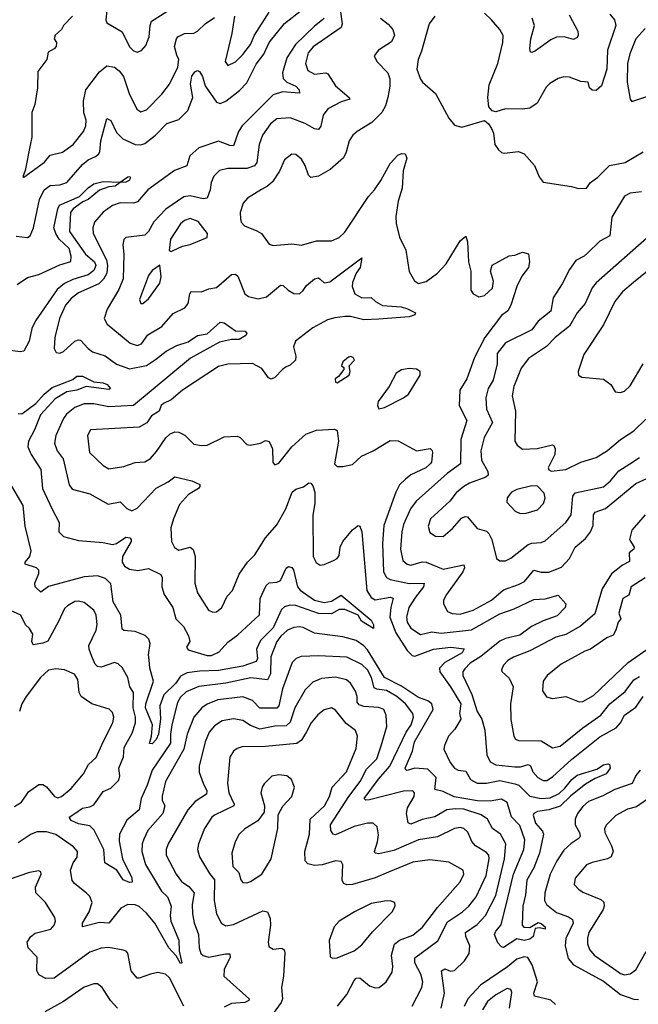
# Model space of a CAD drawing. Extents: x 1892934 to 2008621, y 567149 to 683290.
# Tile 63 of 256: x 1900333 to 1903609, y 625215 to 630426. Entities that reach past the tile are written whole.
import ezdxf

# ---------------------------------------------------------------- set-up
doc = ezdxf.new("R2010")
doc.units = 0

msp = doc.modelspace()

# ---------------------------------------------------------------- linework, layer by layer
at = {"layer": '0CON20XD'}
for points in [[(1900315, 629280), (1900375, 629273.3), (1900388.3, 629281.7), (1900406.7, 629325), (1900438, 629475), (1900463.6, 629526.4), (1900495, 629548.7), (1900545, 629552.8), (1900582.2, 629565), (1900665, 629660.4), (1900695, 629685.4), (1900735, 629701.9), (1900750, 629715), (1900757, 629727), (1900762.8, 629785), (1900795, 629903.3), (1900815, 629891.9), (1900845, 629829.4), (1900878.6, 629795), (1900945, 629766.2), (1900975, 629764.7), (1900995, 629771.6), (1901052.5, 629815), (1901112.8, 629877.2), (1901175, 629898.7), (1901223.6, 629945), (1901249.7, 630015), (1901237.8, 630085), (1901245, 630127.5), (1901260, 630150), (1901275, 630156.7), (1901285, 630151.4), (1901300.3, 630125), (1901315, 630075.5), (1901375, 629990), (1901395, 629982.3), (1901425, 629995.4), (1901497.9, 630052.1), (1901535, 630092.7), (1901585, 630190.4), (1901625.7, 630244.3), (1901655, 630306.2), (1901735, 630405.5), (1901825, 630476.5)], [(1902032.1, 630467.9), (1902040.3, 630405), (1902035.9, 630384.1), (1901886.6, 630283.4), (1901859.9, 630250.1), (1901845.9, 630195), (1901858.1, 630158.1), (1901895, 630137.1), (1901955, 630145.5), (1901965, 630140), (1902005, 630076.4), (1902077.5, 630015), (1902080.6, 630005), (1902035, 629990.8), (1901965, 629954.5), (1901939.4, 629920.6), (1901927.4, 629862.6), (1901915, 629844.6), (1901895, 629848.1), (1901845, 629876.7), (1901766.1, 629906.1), (1901695, 629902.2), (1901660.9, 629875), (1901618.5, 629815), (1901602, 629765), (1901588.7, 629671.3), (1901577, 629653), (1901535, 629639.4), (1901435, 629639.6), (1901391.1, 629628.9), (1901361.1, 629598.9), (1901346.2, 629565), (1901342.4, 629525), (1901325, 629480.9), (1901305, 629478.6), (1901235, 629494.2), (1901201.8, 629488.2), (1901106.5, 629423.5), (1901044, 629356), (1901014.6, 629305), (1900995, 629286.2), (1900895.8, 629274.2), (1900885, 629262.5), (1900879.2, 629235), (1900885.4, 629185), (1900881.7, 629055), (1900858.6, 628998.6), (1900796.2, 628895), (1900780, 628845), (1900795.6, 628815), (1900866.1, 628756.1), (1900918.1, 628715), (1900955, 628702.7), (1900978.4, 628711.6), (1901011.7, 628758.3), (1901085, 628802.5), (1901145, 628870.9), (1901208.4, 628901.6), (1901224.5, 628925), (1901233.3, 628975), (1901241.8, 628988.2), (1901295, 628985.5), (1901335, 629002.2), (1901375, 629009.5), (1901455, 629077.8), (1901475, 629080), (1901488.7, 629068.7), (1901525.5, 628975.5), (1901545, 628961.4), (1901595, 628949.5), (1901640.5, 628959.5), (1901715, 629020.5), (1901728.9, 629018.9), (1901755, 628994.4), (1901785, 628977.5), (1901815, 628974.6), (1901835, 628992.5), (1901851.2, 629018.8), (1901894.7, 629055.3), (1901915, 629060.6), (1901923.8, 629053.8), (1901945, 629033.6), (1901975, 629039.2), (1902145, 629166.7), (1902136.8, 629115), (1902115.4, 629085), (1902095.4, 629035), (1902093.7, 629013.7), (1902106.9, 628975), (1902145, 628954.6), (1902195, 628955.5), (1902216.7, 628935), (1902255, 628913.4), (1902353.6, 628906.4), (1902386.8, 628896.8), (1902428.8, 628875), (1902426.2, 628865), (1902395, 628853.8), (1902235, 628840.6), (1902155, 628838.7), (1902085, 628854.6), (1902055, 628855.2), (1902001.1, 628848.9), (1901962.8, 628837.2), (1901885, 628795.6), (1901793.3, 628725), (1901783.8, 628695), (1901795.8, 628645), (1901794.2, 628625), (1901765, 628598.1), (1901745, 628588.6), (1901725, 628575.8), (1901685, 628532.9), (1901665, 628524.3), (1901651.1, 628531.1), (1901615, 628580), (1901565, 628607.3), (1901435, 628602.9), (1901385, 628590), (1901194.9, 628465.1), (1901135, 628414.3), (1901093.8, 628395), (1901082.9, 628385), (1901071.4, 628355), (1901030.3, 628329.7), (1901006.7, 628293.3), (1900965, 628269.1), (1900708.8, 628255), (1900692.9, 628225), (1900702.9, 628135), (1900775, 628066.7), (1900805, 628050), (1900885, 628061.5), (1900945, 628083.3), (1900995, 628085.5), (1901025, 628104.5), (1901058.4, 628141.6), (1901106.3, 628213.7), (1901130, 628235), (1901155, 628245.4), (1901175, 628243.6), (1901208.1, 628228.1), (1901255, 628180.6), (1901295, 628172.7), (1901325, 628174.5), (1901415, 628219.4), (1901485, 628222), (1901500, 628215), (1901535, 628178.8), (1901554.1, 628174.1), (1901607.5, 628185), (1901635, 628200), (1901654, 628194), (1901671.2, 628155), (1901673, 628083), (1901685, 628070), (1901705, 628080), (1901773.6, 628165), (1901847.6, 628232.4), (1901905, 628254.4), (1901999.7, 628259.7), (1902015, 628252.5), (1902020.5, 628195), (1901999.4, 628075), (1902015, 628061.9), (1902045, 628061.4), (1902095, 628072), (1902143.4, 628116.6), (1902205, 628144.4), (1902295, 628199.5), (1902336.9, 628196.9), (1902435, 628143.9), (1902506.6, 628156.6), (1902517.1, 628147.1), (1902519.2, 628135), (1902514, 628085), (1902507.1, 628075), (1902484.2, 628055), (1902405, 628016.8), (1902375.6, 627995), (1902345, 627964.4), (1902324, 627925), (1902261.3, 627748.7), (1902253.7, 627653.7), (1902259.2, 627505), (1902274.6, 627475), (1902295, 627463.5), (1902395, 627443.3), (1902474.4, 627444.4), (1902472.1, 627425), (1902429, 627371), (1902394.3, 627315), (1902381.8, 627265), (1902385, 627238.6), (1902405, 627206.7), (1902455, 627172.5), (1902515, 627186.8), (1902565, 627179.5), (1902725, 627197.3), (1902875, 627282.5), (1902952, 627308), (1903055, 627358), (1903115, 627360.6), (1903185, 627381.4), (1903225.7, 627335), (1903222.2, 627315), (1903178.9, 627271.1), (1903105, 627245.3), (1903043.9, 627215), (1902981.5, 627168.5), (1902905, 627151.3), (1902875, 627136.7), (1902774.1, 627055.9), (1902719.1, 627020.9), (1902689.6, 626990.4), (1902679.5, 626975), (1902679.2, 626955), (1902727.1, 626855), (1902754.6, 626765), (1902780.6, 626725), (1902795.4, 626665.4), (1902807.2, 626535), (1902825, 626498.5), (1902855, 626483.4), (1902955, 626471.6), (1902985, 626472.7), (1903025, 626484), (1903037.1, 626477.1), (1903049.7, 626445), (1903076.5, 626415), (1903105, 626400), (1903125, 626400.3), (1903155, 626419.2), (1903255, 626511.3), (1903405, 626630.6), (1903491, 626679), (1903514.3, 626705.7), (1903536.2, 626745), (1903595, 626788.5), (1903635, 626844.7)], [(1900795.4, 630475), (1900788.6, 630425), (1900795, 630410), (1900875, 630362.2), (1900915, 630283.1), (1900935, 630261.9), (1900955, 630254.4), (1900977.4, 630262.6), (1901000.4, 630289.6), (1901018.1, 630335), (1901023.6, 630395), (1901031.5, 630418.5), (1901145, 630491.5)], [(1901470, 630445), (1901456.6, 630353.4), (1901421.4, 630205), (1901435, 630184), (1901475, 630203.1), (1901515, 630242.5), (1901554.7, 630295), (1901576, 630345), (1901654.1, 630465.9)], [(1903458.8, 630455), (1903483.3, 630425), (1903489.1, 630395), (1903446.2, 630265), (1903441.5, 630165), (1903413, 630077), (1903385, 630052.2), (1903365, 630053.1), (1903350.6, 630065), (1903343.3, 630095), (1903305, 630098.9), (1903245, 630122.9), (1903215, 630123.5), (1903183.8, 630115), (1903140.9, 630089.1), (1903121.7, 630068.3), (1903072.9, 629985), (1903035, 629958.6), (1902995, 629952.5), (1902905, 629954.2), (1902855, 629938), (1902834.4, 629944.4), (1902817.5, 629965), (1902811.5, 630015), (1902819.1, 630080.9), (1902865.4, 630195), (1902891.8, 630305), (1902892.9, 630342.9), (1902876, 630375), (1902832.2, 630425), (1902795, 630460)], [(1900613.6, 630445), (1900565.2, 630395), (1900554.7, 630375), (1900520.3, 630345), (1900515.5, 630325.5), (1900528, 630305), (1900525.7, 630285), (1900515, 630271.4), (1900484.4, 630255), (1900477.7, 630215), (1900428.8, 630151.2), (1900427.7, 630065), (1900413, 629977), (1900397.8, 629935), (1900396.7, 629805), (1900387.8, 629762.2), (1900362, 629628), (1900350, 629595), (1900355, 629592.5), (1900465, 629672.5), (1900495, 629710), (1900560, 629725), (1900616.2, 629765), (1900671.5, 629835), (1900683.9, 629865), (1900685.4, 629895), (1900673.5, 629933.5), (1900670.4, 629995), (1900684.1, 630055), (1900755, 630150.8), (1900795, 630182.7), (1900835, 630174.4), (1900860, 630155), (1900882.7, 630125), (1900912.3, 630035), (1900953.3, 629953.3), (1900975, 629938.9), (1901005, 629949.1), (1901085, 630031.5), (1901127.2, 630085), (1901170.6, 630175), (1901175.4, 630215), (1901165, 630238), (1901153.2, 630285), (1901162.9, 630325), (1901171.1, 630335), (1901205, 630352.7), (1901255, 630355.6), (1901275, 630365.7), (1901315.8, 630405), (1901365, 630437.8)], [(1901945.3, 630435), (1901937.3, 630425), (1901895, 630392.6), (1901793.5, 630295), (1901747.1, 630225), (1901724.2, 630145), (1901728.4, 630115), (1901747.5, 630095), (1901796.2, 630075), (1901813.5, 630055), (1901815, 630036.7), (1901725, 630043.6), (1901675, 630029.2), (1901511.1, 629865), (1901491.8, 629835), (1901465, 629759.4), (1901445, 629760.3), (1901385, 629782.9), (1901281.7, 629748.3), (1901233.7, 629705), (1901217.3, 629652.7), (1901152.2, 629627.8), (1901010.9, 629525), (1900957.3, 629462.7), (1900935.3, 629454.7), (1900865, 629456.6), (1900825, 629443.3), (1900775, 629408.5), (1900729.7, 629355), (1900720, 629325), (1900721.6, 629295), (1900792.2, 629155), (1900797.4, 629125), (1900794.3, 629085), (1900777.3, 629052.7), (1900752.5, 629027.5), (1900645, 628980.4), (1900605, 628950.4), (1900575, 628915.6), (1900543.3, 628845), (1900520, 628745), (1900515.5, 628685.5), (1900525.6, 628665.6), (1900545, 628660.6), (1900565, 628670.5), (1900625, 628724.5), (1900645, 628731.9), (1900655, 628729.4), (1900695, 628685.6), (1900718.7, 628668.7), (1900785, 628647.9), (1900845, 628603.5), (1900915, 628578.1), (1901005, 628596.2), (1901052, 628628), (1901108.4, 628671.6), (1901165, 628702.2), (1901225, 628722.2), (1901275, 628755.4), (1901325, 628762.9), (1901395, 628825.5), (1901415, 628821.1), (1901475, 628780), (1901527.1, 628777.1), (1901536.2, 628765), (1901530, 628755), (1901495, 628733.5), (1901455, 628733.1), (1901390.9, 628719.1), (1901238.2, 628635), (1900935.1, 628384.9), (1900805, 628376.7), (1900725, 628394), (1900675, 628394.1), (1900625, 628374.6), (1900581.1, 628338.9), (1900564.7, 628315), (1900525.3, 628225), (1900516.8, 628185), (1900530.9, 628145), (1900562.6, 628102.6), (1900594.6, 627964.6), (1900611.7, 627941.7), (1900705, 627916.5), (1900802.2, 627862.2), (1900865, 627874.4), (1900900.2, 627840.2), (1900927.8, 627827.8), (1900955, 627841.8), (1901055, 627946.2), (1901119.9, 627980.1), (1901155, 628007.1), (1901245, 627985.5), (1901287, 627967), (1901287.5, 627955), (1901279.2, 627945), (1901227, 627913), (1901179.8, 627860.2), (1901146.9, 627785), (1901133.7, 627736.3), (1901136.2, 627665), (1901152.7, 627632.7), (1901175, 627619.1), (1901235, 627634.4), (1901252, 627622), (1901261.9, 627585), (1901260.5, 627445), (1901275, 627393.8), (1901332.1, 627302.1), (1901355, 627290), (1901375, 627293.3), (1901403.1, 627315), (1901432.5, 627375), (1901459.6, 627405), (1901495, 627491.9), (1901540, 627555), (1901577.8, 627595), (1901635.5, 627685), (1901695, 627753.1), (1901741.7, 627838.3), (1901776.5, 627925), (1901795, 627942.5), (1901835.4, 627954.6), (1901865, 627976), (1901875, 627974), (1901885, 627960), (1901895.4, 627925.4), (1901896.2, 627866.2), (1901885.3, 627804.7), (1901886.9, 627585), (1901903.8, 627553.8), (1901925, 627540), (1901945, 627542.7), (1901995.4, 627564.6), (1902014.6, 627575.4), (1902025, 627591.2), (1902030, 627635), (1902045, 627665.5), (1902095, 627726.5), (1902125, 627748.8), (1902135, 627746.2), (1902145.3, 627715.3), (1902171.2, 627405), (1902195, 627367.7), (1902215, 627356.8), (1902295, 627369.6), (1902311.5, 627365), (1902297.6, 627315), (1902293.8, 627265), (1902325, 627182.1), (1902385, 627087.9), (1902411.7, 627061.7), (1902425, 627057.8), (1902525, 627095.7), (1902615.7, 627105.7), (1902687.3, 627097.3), (1902675.3, 627075), (1902584.7, 627025), (1902556.6, 626995), (1902558.2, 626975), (1902614.6, 626895)], [(1902244.2, 630435), (1902285, 630402.9), (1902308.6, 630375), (1902318.1, 630345), (1902301.4, 630308.6), (1902233.3, 630265), (1902210, 630235), (1902223.8, 630205), (1902281.9, 630145), (1902292.9, 630112.9), (1902293.1, 630075), (1902282.1, 630015), (1902270.2, 629969.8), (1902250.9, 629935), (1902197.5, 629882.5), (1902119.2, 629835), (1902097.1, 629815), (1902076.9, 629785), (1902061.9, 629725), (1902046.9, 629695), (1901977, 629633), (1901915, 629597.3), (1901875, 629591.1), (1901862.7, 629602.7), (1901844.5, 629655), (1901825, 629687.5), (1901795, 629712.5), (1901775, 629714.3), (1901735.3, 629684.7), (1901709.2, 629625), (1901671.7, 629568.3), (1901645.3, 629544.7), (1901612.9, 629527.1), (1901538.7, 629481.3), (1901515.6, 629455), (1901501.1, 629405), (1901502.2, 629372.2), (1901506, 629355), (1901523.8, 629335), (1901589.5, 629309.5), (1901613.9, 629293.9), (1901655, 629238), (1901675, 629232), (1901775, 629240), (1901825, 629232.5), (1901905, 629256.7), (1901985, 629255.7), (1902025, 629272.9), (1902055, 629302.5), (1902179.9, 629490.1), (1902212.5, 629525), (1902246.2, 629575), (1902295.6, 629665), (1902335, 629708.6), (1902355, 629717.5), (1902375, 629716.2), (1902383.9, 629693.9), (1902363.9, 629626.1), (1902359.1, 629535), (1902336.9, 629465), (1902325.4, 629385), (1902326.9, 629346.9), (1902344.6, 629274.6), (1902376.9, 629206.9), (1902395, 629093.8), (1902423.5, 629043.5), (1902445, 629030.9), (1902485, 629041.5), (1902545, 629085.5), (1902591.1, 629135), (1902665, 629255.7), (1902695, 629280), (1902705, 629250), (1902708.8, 629145), (1902721.2, 629095), (1902722, 628995), (1902733.8, 628975), (1902765, 628959.4), (1902795, 628966.2), (1902835.9, 629005), (1902841.7, 629041.7), (1902826, 629095), (1902835, 629126.7), (1902925, 629175.8), (1902955, 629179.2), (1902995, 629196), (1903026.4, 629186.4), (1903033.3, 629145), (1903027.1, 629115), (1902991.9, 629068.1), (1902965.6, 629015), (1902934.4, 628915), (1902917.1, 628885)], [(1902531.4, 630445), (1902500.5, 630405), (1902460.6, 630259.4), (1902442.9, 630215), (1902435.6, 630165), (1902455, 630111.2), (1902466.2, 630095), (1902535.4, 630035.4), (1902604.6, 629904.6), (1902635, 629867.5), (1902675, 629857.1), (1902793.6, 629893.6), (1902815.8, 629875.8), (1902830.5, 629850.5), (1902842, 629825), (1902848.8, 629765), (1902868.3, 629738.3), (1902885, 629723.3), (1902899.3, 629719.3), (1902975, 629728.8), (1903005, 629716.2), (1903058.8, 629655), (1903083.3, 629595), (1903105, 629566.7), (1903255, 629543.6), (1903292, 629532), (1903335, 629535.5), (1903356, 629564), (1903395, 629592.7), (1903456.2, 629653.8), (1903539.8, 629670.2), (1903635, 629727.5)], [(1903242.2, 630452.3), (1903288.1, 630365), (1903290.8, 630345), (1903285, 630331.2), (1903265, 630321.4), (1903215.4, 630335.4), (1903175, 630334.4), (1903145, 630319.4), (1903065, 630261.4), (1903045, 630252), (1903037.5, 630255), (1903033.7, 630273.7), (1903038.8, 630325), (1903058.4, 630395), (1903047.2, 630435)], [(1903645, 630378.8), (1903595, 630324.3), (1903563.5, 630245), (1903552.1, 630195), (1903549.1, 630095), (1903566, 630006), (1903575, 629993.3), (1903685, 630030.6)], [(1900320.5, 629025), (1900375, 629061.4), (1900435, 629078.6), (1900545, 629128.2), (1900604.2, 629145.8), (1900606.4, 629175), (1900594.6, 629215), (1900543, 629265), (1900524.3, 629295), (1900514.8, 629325), (1900534.5, 629425.5), (1900544.8, 629445.2), (1900649.9, 629490.1), (1900695, 629536.9), (1900725, 629557.5), (1900775, 629570.6), (1900865, 629566.7), (1900905, 629594), (1900916.4, 629596.4), (1900919.5, 629589.5), (1900912, 629575), (1900895, 629565.8), (1900865, 629564.2), (1900839.4, 629545), (1900805, 629542.1), (1900756, 629524), (1900695, 629475.3), (1900667, 629463), (1900616.4, 629425), (1900602.7, 629405), (1900596.1, 629305), (1900681.4, 629185), (1900729.4, 629145), (1900735.7, 629125), (1900725, 629098.8), (1900695, 629075.2), (1900615, 629050.5), (1900570.1, 629029.9), (1900531.1, 628998.9), (1900417.3, 628832.7), (1900397.6, 628792.4), (1900383.8, 628725), (1900355, 628672.2), (1900335, 628668.8), (1900215, 628684.1)], [(1903626, 629515), (1903565, 629507.9), (1903535, 629492.5), (1903468.6, 629381.4), (1903457.3, 629282.7), (1903405, 629254.5), (1903339.1, 629190.9), (1903321.9, 629175), (1903278.1, 629151.9), (1903243.6, 629105), (1903205, 629027.5), (1903157.3, 628955), (1903145.7, 628884.3), (1903078.6, 628831.4), (1903045, 628785.4), (1902905, 628716.5), (1902860.8, 628659.2), (1902860.8, 628605), (1902841, 628519), (1902813.4, 628475), (1902801.2, 628425), (1902804.7, 628365), (1902836.7, 628295), (1902792.5, 628215), (1902775.4, 628145), (1902779.1, 628095), (1902811.5, 628035), (1902814.4, 628015), (1902801.4, 628005), (1902715, 627973.8), (1902684.3, 627955), (1902645, 627922.2), (1902611.3, 627878.7), (1902508.9, 627785), (1902495.6, 627745), (1902505, 627712.5), (1902535, 627692.2), (1902575, 627690.6), (1902625, 627734.2), (1902671.7, 627788.3), (1902692.1, 627797.9), (1902705, 627795.7), (1902755, 627733.1), (1902805, 627719.5), (1902817.8, 627707.8), (1902833.8, 627675), (1902857.5, 627575), (1902875, 627562.3), (1902905, 627561.8), (1902934, 627576), (1903025, 627648.5), (1903045, 627656.1), (1903095, 627659.1), (1903115, 627669.1), (1903225.3, 627764.7), (1903253.2, 627805), (1903262.7, 627905), (1903275, 627921.5), (1903425, 627954.7), (1903462.3, 627985), (1903505, 628039.5), (1903563.1, 628075)], [(1901135, 629200), (1901145, 629204), (1901195, 629227.5), (1901235, 629235.7), (1901326.7, 629273.3), (1901327.5, 629295), (1901278.3, 629358.3), (1901235, 629374.3), (1901205, 629364.3), (1901185, 629345.7), (1901131.9, 629265), (1901123.8, 629205), (1901135, 629200)], [(1903683.2, 629296.8), (1903385, 629034.4), (1903365, 629007.5), (1903327.7, 628925), (1903285, 628874.3), (1903245, 628803.5), (1903168.1, 628745), (1903123.4, 628696.6), (1903027, 628633), (1902987.7, 628582.3), (1902949.6, 628485), (1902940, 628435), (1902957.8, 628355), (1902954.2, 628195), (1902968, 628175), (1902995, 628153.1), (1903072.8, 628157.2), (1903155, 628175.8), (1903162, 628172), (1903168.6, 628155), (1903166.5, 628125), (1903131.4, 628055), (1903134.4, 628044.4), (1903147.5, 628037.5), (1903225, 628045.6), (1903304.7, 628085.3), (1903385, 628110), (1903445, 628146.8), (1903515, 628204), (1903585, 628250.9), (1903647.9, 628312.1)], [(1900985, 628924), (1901015, 628948.8), (1901075, 629031.2), (1901082.9, 629065), (1901075, 629127.5), (1901035, 629098.8), (1901015, 629073.3), (1900967.5, 628945), (1900973.8, 628925), (1900985, 628924)], [(1903685, 629118.5), (1903583.5, 629035), (1903525, 628985.5), (1903485, 628934.4), (1903425, 628811.4), (1903320.8, 628655), (1903290, 628565), (1903292.5, 628545), (1903310, 628535), (1903425, 628524.2), (1903463.8, 628495), (1903487, 628457), (1903515, 628453.8)], [(1902917.1, 628885), (1902885, 628860.9), (1902795.3, 628745), (1902741.9, 628638.1), (1902700, 628525), (1902662.9, 628465), (1902660.8, 628385), (1902700.4, 628305), (1902669.5, 628205), (1902666.6, 628075), (1902596.5, 628025), (1902431.7, 627878.3), (1902403.2, 627836.8), (1902366.2, 627755), (1902356.6, 627715), (1902348.9, 627625), (1902362.1, 627565), (1902384.3, 627544.3), (1902405, 627539.3), (1902465, 627557.3), (1902486.2, 627556.2), (1902575, 627518.6), (1902685, 627541.4), (1902688.4, 627525), (1902680.3, 627505), (1902593.5, 627385), (1902577.8, 627355), (1902576.9, 627335), (1902598.6, 627295), (1902623.3, 627283.3), (1902665, 627280.8), (1902735, 627301.4), (1902831.8, 627355), (1902895, 627409.4), (1902975, 627436.5), (1903006.1, 627453.9), (1903055, 627513.6), (1903095, 627502.5), (1903135, 627503.3), (1903201.7, 627528.3), (1903243.8, 627575), (1903274.4, 627635.6), (1903329, 627681), (1903355.4, 627715), (1903369.9, 627750.1), (1903372.2, 627805), (1903379.6, 627820.4), (1903435, 627839.7), (1903485, 627880.2), (1903595, 627971.8), (1903673.1, 628006.9)], [(1902015, 628504.2), (1902077.5, 628545), (1902083.3, 628565), (1902077.5, 628595), (1902106.7, 628625), (1902098.3, 628638.3), (1902085, 628643.3), (1902075, 628640), (1902043.8, 628615), (1902037.5, 628595), (1902050, 628585), (1902050, 628575), (1902022, 628538), (1902004.3, 628525), (1902005, 628507.5), (1902015, 628504.2)], [(1903515, 628453.8), (1903535, 628460), (1903565, 628488), (1903634.5, 628605)], [(1900325, 628342.7), (1900345, 628340.3), (1900418.5, 628395), (1900462.5, 628445), (1900505, 628480), (1900615, 628521.2), (1900635, 628540), (1900665, 628540), (1900725, 628510.5), (1900775, 628504.4), (1900796.9, 628495), (1900813.3, 628475), (1900805, 628470), (1900685, 628485.4), (1900635, 628465.9), (1900583.4, 628456.6), (1900520.4, 628419.6), (1900443.4, 628335), (1900411.7, 628255), (1900379.7, 628195), (1900376.4, 628165), (1900394.7, 628125), (1900445.8, 628045), (1900453.3, 627945), (1900504.7, 627835), (1900541.8, 627765), (1900539.6, 627715), (1900565, 627690.4), (1900645, 627669.2), (1900775, 627659.1), (1900825, 627649.3), (1900845.9, 627654.1), (1900895, 627688.5), (1900915.8, 627685), (1900924.2, 627675), (1900922.9, 627665), (1900877.9, 627585), (1900875.4, 627555), (1900888.2, 627535), (1900915, 627518), (1900957.9, 627512.1), (1901015, 627521.5), (1901080.8, 627490.8), (1901087.3, 627475), (1901085.4, 627424.6), (1901098.8, 627385), (1901143.8, 627315), (1901160, 627255), (1901200.6, 627215), (1901227.5, 627165), (1901234.2, 627135), (1901216.7, 627105), (1901225, 627092), (1901325, 627061.5), (1901348.3, 627061.7), (1901389.4, 627080.6), (1901435, 627132.5), (1901488.6, 627171.4), (1901603.2, 627276.8), (1901607.2, 627362.8), (1901637.8, 627432.3), (1901655, 627446.1), (1901695, 627449.1), (1901715, 627457.5), (1901745, 627523.8), (1901757.3, 627532.7), (1901775, 627527.5), (1901783.1, 627515), (1901804.3, 627424.3), (1901817.7, 627407.7), (1901895, 627354.3), (1901945, 627342.5), (1901985, 627349.6), (1902035, 627381.4), (1902195, 627248.9), (1902206.5, 627223.5), (1902206.2, 627203.8), (1902143.9, 627243.9), (1902124.6, 627274.6), (1902055, 627305.6), (1902025, 627304.4), (1901985, 627282.5), (1901915.6, 627284.4), (1901795, 627326.7), (1901762.7, 627327.3), (1901735, 627319.4), (1901720, 627305), (1901675, 627208.3), (1901608.4, 627141.6), (1901587.8, 627095), (1901591.6, 627045), (1901585, 627030), (1901515, 627004.8), (1901385, 626981.5), (1901285, 626979.2), (1901219.5, 626970.5), (1901185, 626951.2), (1901159.3, 626915), (1901097.2, 626852.8), (1901075.9, 626795), (1901078.4, 626725), (1901067.9, 626645), (1901055, 626616.9), (1901034.3, 626594.3), (1901020, 626595), (1901031.5, 626635), (1901036.2, 626695), (1900999.5, 626785), (1901000.9, 626805), (1901041.5, 626925), (1901022.6, 626995), (1901018.2, 627038.2), (1901015.8, 627065.8), (1901023.2, 627125), (1901017.4, 627147.4), (1900997.2, 627167.3), (1900945, 627189.2), (1900885, 627194.5), (1900875, 627201.2), (1900869.2, 627275), (1900828.7, 627345), (1900815, 627440), (1900788.4, 627468.4), (1900745, 627483.5), (1900675, 627477.3), (1900485, 627426.8), (1900445, 627396), (1900414.7, 627424.7), (1900412.5, 627445), (1900435.3, 627495), (1900433.8, 627513.8), (1900422, 627525), (1900362.5, 627545), (1900362.9, 627555), (1900387.1, 627585), (1900393.8, 627615), (1900363, 627745), (1900352.3, 627855), (1900279.2, 627979.2)], [(1902235, 628366.7), (1902265, 628374.4), (1902365, 628424.6), (1902391.1, 628445), (1902454.4, 628545), (1902454, 628565), (1902435, 628577.1), (1902395, 628580), (1902355, 628572.5), (1902326, 628555), (1902290, 628485), (1902231.8, 628405), (1902228.1, 628385), (1902235, 628366.7)], [(1903563.1, 628075), (1903615, 628110)], [(1902982.6, 627812.6), (1903015, 627814.3), (1903075, 627832.5), (1903107.1, 627865), (1903115.6, 627894.4), (1903110.9, 627920.9), (1903075, 627958), (1903045, 627960), (1902965, 627940.6), (1902938, 627925), (1902914.2, 627895), (1902913.4, 627873.4), (1902956, 627825), (1902982.6, 627812.6)], [(1903645.4, 627805), (1903574.6, 627725), (1903561.3, 627675), (1903586.2, 627635), (1903584.3, 627625), (1903560.9, 627605), (1903561.2, 627558.8), (1903525, 627539.7), (1903466.2, 627493.8), (1903416.5, 627415), (1903378.4, 627281.6), (1903303, 627217), (1903225, 627173.4), (1903171.9, 627158.1), (1903035, 627085.9), (1902947, 627053), (1902918, 627035), (1902895, 627010), (1902884, 626985), (1902886.1, 626976.1), (1902925, 626941.4), (1902946.1, 626895), (1902931.3, 626805), (1902933.1, 626723.1), (1902949.4, 626635), (1902957.8, 626617.8), (1902975, 626610.9), (1903095, 626610), (1903155, 626572.2), (1903195, 626581.1), (1903315, 626678.4), (1903409.7, 626745), (1903458.2, 626805), (1903539.4, 626870.6), (1903585, 626932.8), (1903615, 626950)], [(1903645, 627472.3), (1903570.9, 627425), (1903559.2, 627380.8), (1903527.1, 627362.9), (1903506.2, 627285), (1903515.5, 627255), (1903501.6, 627238.4), (1903489.2, 627195), (1903475, 627169.4), (1903442.7, 627155), (1903355.6, 627094.4), (1903325, 627084.6), (1903200, 627015), (1903125.6, 626955), (1903105.6, 626925), (1903100.8, 626875), (1903122.6, 626842.6), (1903155, 626834.4), (1903225, 626844.4), (1903295, 626815.7), (1903315, 626818.1), (1903370.7, 626849.3), (1903554.6, 627025), (1903828.5, 627215)], [(1902614.6, 626895), (1902668.8, 626805), (1902662.3, 626755), (1902668.4, 626725), (1902637.6, 626672.4), (1902604.3, 626635), (1902581.8, 626585), (1902579.7, 626565), (1902612.1, 626495), (1902635, 626465.4), (1902655, 626454.6), (1902695, 626449.4), (1902720.4, 626405), (1902755, 626385.7), (1902805, 626385.5), (1902875, 626400.5), (1902955, 626382.7), (1902975.4, 626375), (1903035, 626317.7), (1903095, 626303.8), (1903141.4, 626308.6), (1903188.8, 626331.2), (1903220.5, 626359.5), (1903255.9, 626405), (1903285, 626428.2), (1903389.7, 626460.3), (1903425, 626482.5), (1903447.3, 626487.3), (1903456.7, 626485), (1903460, 626465), (1903438.6, 626435), (1903379.6, 626410.4), (1903329.5, 626380.5), (1903251.2, 626318.8), (1903195, 626263.6), (1903135, 626244.3), (1903075, 626236.7), (1903055.6, 626225), (1903052.8, 626217.2), (1903064.2, 626174.2), (1903100.9, 626130.9), (1903106.5, 626115), (1903085.2, 626015), (1903055, 625938.1), (1903017.8, 625872.3), (1903011.6, 625795), (1902996.7, 625735), (1902993.3, 625635), (1903003, 625623), (1903035, 625622.5), (1903077.7, 625647.7), (1903095, 625642.5), (1903115, 625626.2), (1903115, 625612.5), (1903085, 625620), (1903062.5, 625617.5), (1903051.2, 625575), (1903035, 625559.4), (1903005, 625553.9), (1902965, 625562.5), (1902895, 625516), (1902885, 625520), (1902865, 625541.1), (1902847.9, 625585), (1902855, 625603.1), (1902883.1, 625636.9), (1902918.4, 625778.4), (1902947.1, 625905), (1903003.1, 626035), (1903008.4, 626085), (1902982.2, 626162.2), (1902937.5, 626207.5), (1902913.7, 626283.7), (1902885, 626300.8), (1902825, 626290.2), (1902757.6, 626292.4), (1902633, 626313), (1902575, 626340.9), (1902531.9, 626351.9), (1902537.8, 626415), (1902495, 626459.7), (1902425.3, 626465.3), (1902385, 626453.6), (1902377, 626457), (1902374.7, 626465), (1902412.4, 626555), (1902422.8, 626605), (1902521.7, 626775), (1902515.5, 626805.5), (1902495, 626821.9), (1902475, 626828.7), (1902445, 626839.4), (1902355, 626898.3), (1902264.9, 626944.9), (1902175, 627091.2), (1902155, 627113.3), (1902115, 627141.6), (1902045, 627160.3), (1901895, 627178.9), (1901835, 627209.6), (1901815, 627213.1), (1901785, 627210), (1901751.1, 627195), (1901715.5, 627164.5), (1901694.3, 627135), (1901663.3, 627055), (1901661.3, 626965), (1901645, 626933.2), (1901557.4, 626942.6), (1901425, 626914.8), (1901282.2, 626897.8), (1901215, 626868.4), (1901185, 626841.2), (1901168, 626812), (1901139.4, 626695), (1901131.2, 626645), (1901131.8, 626598.2), (1901034.4, 626455), (1901007.8, 626375), (1900975.8, 626305), (1900966.1, 626245), (1900899.6, 626190.4), (1900861.2, 626115), (1900859.4, 626079.4), (1900876.8, 625985), (1900926.8, 625885), (1900928.9, 625861.1), (1900915, 625859.5), (1900881.2, 625875), (1900847.7, 625925), (1900783.3, 625963.3), (1900778.8, 626035), (1900727.9, 626137.9), (1900705, 626159.3), (1900645, 626170.8), (1900605, 626187.9), (1900595.6, 626205), (1900624.5, 626225.5), (1900665, 626252.9), (1900705, 626260.4), (1900725, 626271.1), (1900775, 626340.9), (1900815, 626359.5), (1900858.9, 626401.1), (1900863.9, 626425), (1900859, 626465), (1900882.6, 626525), (1900887.1, 626575), (1900929.5, 626650.5), (1900945.7, 626704.3), (1900947.2, 626735), (1900934.2, 626785), (1900935.8, 626865), (1900916.7, 626895), (1900906.2, 626945), (1900875, 626998), (1900855, 627017.5), (1900835, 627024.4), (1900765, 627000), (1900745, 627003.1), (1900732.9, 627015), (1900715, 627055.8), (1900700.4, 627095), (1900699.3, 627115), (1900737.9, 627195), (1900743.8, 627225), (1900738.2, 627275), (1900725, 627301.4), (1900675, 627341.9), (1900645, 627349.5), (1900625, 627346.4), (1900585.8, 627325), (1900570.7, 627309.3), (1900538.9, 627241.1), (1900481.8, 627138.1), (1900456, 627126), (1900405, 627118), (1900398.1, 627135), (1900402.7, 627175), (1900384.6, 627204.6), (1900363.4, 627223.4), (1900338.6, 627275), (1900265, 627307.5)], [(1902564.2, 625195.8), (1902582.1, 625275), (1902566.9, 625393.1), (1902585, 625403.8), (1902615, 625390.3), (1902635.7, 625394.3), (1902687.9, 625445), (1902713.1, 625485), (1902717.3, 625525), (1902695.3, 625575), (1902693.8, 625595), (1902755, 625638.4), (1902799.3, 625685), (1902855, 625791.8), (1902900.2, 625985), (1902907, 626065), (1902879.6, 626115), (1902836.2, 626146.2), (1902810.5, 626195), (1902777.5, 626217.5), (1902685, 626247.9), (1902639.5, 626250.5), (1902595.2, 626244.8), (1902532.1, 626207.9), (1902465, 626193.8), (1902405, 626168.2), (1902390.5, 626175), (1902381.5, 626225), (1902387.3, 626255), (1902422.2, 626315), (1902424.5, 626335), (1902415, 626344.5), (1902365, 626344.1), (1902185, 626297.4), (1902165.5, 626295.5), (1902156.7, 626305), (1902232.2, 626407.8), (1902293, 626475), (1902378.8, 626655), (1902405.2, 626695), (1902418.2, 626735), (1902415.3, 626755), (1902376.4, 626805), (1902330, 626845), (1902275.4, 626875.4), (1902225, 626883.3), (1902210.9, 626890.9), (1902195.7, 626945), (1902175.6, 626985), (1902145, 627014.3), (1902065, 627052.1), (1901915, 627060.5), (1901824, 627056), (1901797.5, 627045), (1901776.7, 627025), (1901725.3, 626885), (1901705.2, 626795), (1901695, 626782.5), (1901605, 626782.9), (1901565, 626823.4), (1901515, 626842.8), (1901382.8, 626827.2), (1901325, 626804.7), (1901296.8, 626785), (1901255.9, 626735), (1901220, 626645), (1901203, 626565), (1901105.9, 626394.1), (1901087.7, 626317.7), (1901088.2, 626295), (1901101.1, 626265), (1901091.2, 626225), (1901011.5, 626135), (1900990.3, 626089.7), (1900982.5, 626065), (1900980.7, 626025), (1900999.7, 625955), (1901084.8, 625814.8), (1901116.4, 625785), (1901135.3, 625735), (1901129.7, 625685), (1901133.8, 625655), (1901175.4, 625555), (1901177.1, 625497.1), (1901192.5, 625435), (1901185, 625432), (1901161.5, 625471.5), (1901123.3, 625515), (1901048.6, 625645), (1901005, 625697.5), (1900965, 625732.4), (1900945, 625742.1), (1900905, 625743.4), (1900869.5, 625725), (1900805, 625645.5), (1900755, 625648.9), (1900666.1, 625626.1), (1900665.6, 625645), (1900700.9, 625705), (1900717.5, 625755), (1900705.4, 625785.4), (1900687, 625803), (1900622.9, 625855), (1900611.5, 625871.5), (1900602.7, 625925), (1900616.6, 625963.4), (1900637.8, 625995), (1900638.9, 626025), (1900618.8, 626048.8), (1900525, 626113.8), (1900475, 626128.1), (1900425, 626128.3), (1900393.3, 626116.7), (1900325, 626070.5)], [(1900305, 626262.9), (1900342.5, 626285), (1900380.6, 626339.4), (1900435, 626378.6), (1900455, 626379.4), (1900475, 626365.8), (1900518.1, 626315), (1900535, 626307.9), (1900554.7, 626315.3), (1900605, 626357.5), (1900670.9, 626435), (1900697.9, 626485), (1900737.6, 626522.4), (1900775, 626604.3), (1900826.9, 626705), (1900831.2, 626735), (1900825, 626760), (1900807.6, 626777.6), (1900715, 626806.4), (1900657.8, 626845), (1900647.3, 626865), (1900640.8, 626935), (1900622.6, 626962.6), (1900570, 626985), (1900525, 626990.6), (1900485, 626983.1), (1900443.3, 626945), (1900368.2, 626845), (1900344.5, 626805), (1900331.4, 626765)], [(1902805, 626018.8), (1902746.5, 626055), (1902727.6, 626077.6), (1902706.3, 626126.3), (1902685.3, 626145.3), (1902665, 626150.4), (1902635, 626146.7), (1902545, 626101.1), (1902445, 626086.3), (1902315, 626030), (1902235, 626010.9), (1902215.8, 626015), (1902211.3, 626025), (1902228.1, 626075), (1902232.5, 626112.5), (1902225.5, 626155), (1902205, 626173.3), (1902175, 626174.6), (1902105, 626156.3), (1902005, 626112), (1901992.2, 626115), (1901980.9, 626135), (1901979.6, 626165), (1902075.2, 626315), (1902135.6, 626395), (1902170, 626460), (1902223.6, 626515), (1902246.9, 626583.1), (1902277.3, 626685), (1902273.1, 626745), (1902261.9, 626775), (1902235, 626786.8), (1902155, 626791.2), (1902129.8, 626799.8), (1902119.7, 626815), (1902120, 626845), (1902111.9, 626871.9), (1902085, 626915.5), (1902063.2, 626933.2), (1902005, 626946.5), (1901930.8, 626939.2), (1901885, 626920.9), (1901845, 626880.5), (1901790, 626785), (1901765, 626707.9), (1901745, 626690), (1901685, 626687.7), (1901605, 626672.4), (1901555, 626690.6), (1901515, 626717.1), (1901465, 626726.4), (1901405, 626715.4), (1901365, 626689.5), (1901336.4, 626655), (1901315.4, 626605), (1901283.1, 626475), (1901283.3, 626443.3), (1901303.9, 626385), (1901324, 626345), (1901321.7, 626328.3), (1901261.7, 626288.3), (1901224, 626245), (1901119.2, 626065), (1901108.9, 626035), (1901108.5, 626005), (1901161.1, 625905), (1901190, 625865), (1901228.3, 625838.3), (1901257.3, 625805), (1901247, 625743), (1901248.1, 625695), (1901257.3, 625647.3), (1901280.3, 625585), (1901282.8, 625515), (1901292.3, 625485), (1901305, 625473.8), (1901335, 625465.4), (1901423.4, 625483.4), (1901445, 625482), (1901448.5, 625465), (1901415, 625400), (1901414.3, 625365), (1901547.5, 625245), (1901546, 625235), (1901524.7, 625225.3), (1901455, 625220.5), (1901415, 625200.8)], [(1902015.4, 625205), (1902065, 625267.8), (1902105, 625342.2), (1902115, 625353.5), (1902135, 625355.4), (1902185, 625313.5), (1902215, 625303.3), (1902236, 625305), (1902274.4, 625335), (1902305.4, 625385), (1902308.5, 625415), (1902302.1, 625475), (1902317.1, 625532.9), (1902344.8, 625555.2), (1902415, 625582), (1902466.3, 625623.7), (1902545, 625728.5), (1902665, 625863.3), (1902685.5, 625905), (1902682, 625925), (1902605, 625966.9), (1902505, 625979.6), (1902415, 625967.6), (1902285.5, 625915.5), (1902215, 625885.3), (1902095, 625849.2), (1902065, 625847.3), (1902049.2, 625855), (1902040.5, 625870.5), (1902043.5, 625953.5), (1902035, 625970.8), (1902005, 625975.5), (1901935, 625953.4), (1901895, 625950.8), (1901859.2, 625959.2), (1901845.6, 625975), (1901843.8, 626025), (1901868.5, 626115), (1901871.5, 626195), (1901947.9, 626265), (1901974.2, 626315), (1901987.3, 626365), (1902063.1, 626445), (1902115, 626568.8), (1902121.2, 626635), (1902111.9, 626665), (1902061.6, 626701.6), (1902005, 626771.4), (1901985, 626784.3), (1901945, 626773.3), (1901912.1, 626747.9), (1901876.4, 626705), (1901851.7, 626658.3), (1901826.2, 626613.8), (1901801.2, 626595), (1901635, 626580.3), (1901511.9, 626578.1), (1901485, 626570), (1901465.4, 626554.6), (1901446.2, 626523.8), (1901432.7, 626385), (1901440.7, 626335), (1901469.5, 626275), (1901467.8, 626265), (1901365, 626216.9), (1901350.5, 626205), (1901311.8, 626145), (1901280, 626065), (1901275.5, 626035), (1901285, 625996.2), (1901337.7, 625907.7), (1901364.2, 625875), (1901363.5, 625765), (1901375.4, 625695), (1901402.5, 625642.5), (1901425, 625631.5), (1901465, 625637.8), (1901620.7, 625709.3), (1901645, 625704), (1901659.3, 625669.3), (1901661.8, 625635), (1901648.1, 625545), (1901652.1, 625522.1), (1901675, 625508), (1901721.7, 625511.7), (1901732.9, 625502.9), (1901737.5, 625487.5), (1901730.4, 625365), (1901720, 625305), (1901724.6, 625245), (1901717.9, 625225), (1901661.8, 625148.2)], [(1903618.8, 626455), (1903595, 626426.7), (1903575.6, 626384.4), (1903485, 626351.9), (1903420.6, 626319.4), (1903345, 626288.4), (1903315, 626262.1), (1903286.2, 626225), (1903273.8, 626195), (1903274.6, 626165), (1903297.6, 626125), (1903301.2, 626105), (1903295.7, 626094.2), (1903253, 626067), (1903215, 626031.8), (1903176.8, 625975), (1903142.6, 625905), (1903112.9, 625805), (1903111.8, 625765), (1903123.1, 625743.1), (1903175, 625701.6), (1903238.8, 625678.8), (1903259.5, 625665), (1903262.9, 625645), (1903225.7, 625564.3), (1903222.1, 625525), (1903237.7, 625457.7), (1903266.2, 625425), (1903425, 625337.8), (1903515, 625268), (1903585, 625242.3), (1903609.1, 625240.9)], [(1901535, 625857.8), (1901555, 625864.5), (1901615.3, 625904.7), (1901664.6, 625985), (1901700.4, 626145), (1901702, 626218), (1901726.4, 626263.6), (1901774.3, 626315), (1901788, 626365), (1901772, 626405), (1901747.5, 626425), (1901705, 626430), (1901667.9, 626422.1), (1901627.8, 626382.2), (1901616.9, 626365), (1901610, 626335), (1901629.4, 626265), (1901627.2, 626232.8), (1901593.4, 626186.6), (1901526, 626144), (1901495.6, 626115), (1901473.3, 626075), (1901456.7, 626015), (1901461.5, 625945), (1901493.8, 625913.8), (1901504.5, 625874.5), (1901515, 625860), (1901535, 625857.8)], [(1903675, 626312.7), (1903598.8, 626261.2), (1903552, 626248), (1903490, 626215), (1903439.4, 626165), (1903429.4, 626145), (1903430.6, 626125), (1903467.5, 626055), (1903476.1, 626026.1), (1903464.5, 625995.5), (1903445.4, 625984.6), (1903365, 625966.4), (1903335, 625953.3), (1903275, 625883.3), (1903269.5, 625849.5), (1903292, 625825), (1903315, 625808.9), (1903410.4, 625770.4), (1903425.4, 625755.4), (1903427.9, 625735), (1903422.1, 625717.9), (1903347.6, 625595), (1903338.9, 625565), (1903338.9, 625535), (1903350, 625505), (1903374.5, 625475), (1903478.2, 625405), (1903515, 625378.2), (1903535, 625370.9), (1903565, 625376.5), (1903595, 625397.1), (1903650.8, 625495)], [(1902411.5, 625205), (1902461.8, 625305), (1902468.2, 625335), (1902457.8, 625375), (1902425.3, 625435), (1902425, 625461.4), (1902547.8, 625552.2), (1902597.9, 625652.1), (1902678.2, 625705), (1902710.8, 625735), (1902750.3, 625785), (1902803.3, 625896.7), (1902819.5, 625985), (1902816.7, 626005), (1902805, 626018.8)], [(1901201.5, 625205), (1901126.1, 625355), (1901104.7, 625374.7), (1901065, 625383.2), (1901025, 625375.5), (1900965, 625352.9), (1900954.5, 625354.5), (1900923.3, 625393.3), (1900906.4, 625486.4), (1900896.8, 625496.8), (1900881.1, 625501.1), (1900805, 625515.9), (1900765, 625513.3), (1900705, 625490.8), (1900515.8, 625354.2), (1900471.2, 625351.2), (1900435, 625371.4), (1900424.6, 625395), (1900425.6, 625465), (1900378, 625515), (1900373.1, 625545), (1900391.4, 625575), (1900415, 625591.9), (1900497.5, 625612.5), (1900516.2, 625633.8), (1900523.1, 625655), (1900518.6, 625675), (1900470, 625755), (1900419.5, 625805), (1900417.5, 625835), (1900446.9, 625905), (1900445, 625916.7), (1900435, 625922), (1900385, 625912.9), (1900272, 625875)], [(1901989.3, 625459.3), (1902015, 625461.4), (1902105, 625498.9), (1902145, 625529.4), (1902200.5, 625599.5), (1902305.8, 625705), (1902320.8, 625735), (1902318.8, 625755), (1902295, 625762.5), (1902265, 625761.4), (1902195, 625749.4), (1902105.8, 625705), (1902024, 625655), (1901997.5, 625625), (1901972.7, 625552.7), (1901976.4, 625466.4), (1901989.3, 625459.3)], [(1903170.9, 625215), (1903145, 625237.1), (1903058.2, 625258.2), (1903055.8, 625275), (1903074.3, 625335), (1903046.2, 625425), (1903023.6, 625463.6), (1903005, 625467.3), (1902965, 625455.2), (1902916.2, 625413.8), (1902773.9, 625316.1), (1902705.7, 625245), (1902686, 625204)], [(1900850.6, 625195), (1900813.5, 625235), (1900769.2, 625305), (1900744.3, 625324.3), (1900725, 625324.3), (1900675, 625305.6), (1900565, 625230), (1900466.7, 625175)], [(1902925.9, 625195), (1902938.8, 625278.8), (1902933.3, 625293.3), (1902915, 625298.5), (1902855, 625266), (1902810, 625230), (1902783.4, 625186.6)]]:
    msp.add_lwpolyline(points, dxfattribs=at)

doc.saveas('drawing.dxf')
